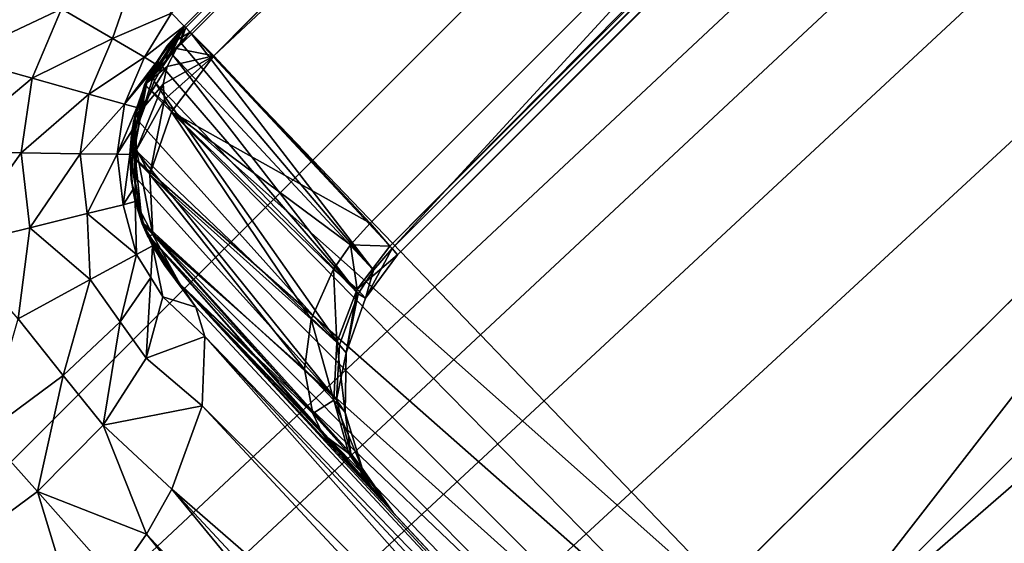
# Model space of a CAD drawing. Header units: millimetres. Extents: x -60 to 60, y -60 to 60.
# Tile 215 of 256: x -17.269 to -15.942, y 37.764 to 38.469. Entities that reach past the tile are written whole.
import ezdxf

# ---------------------------------------------------------------- set-up
doc = ezdxf.new("R2010")
doc.units = ezdxf.units.MM
doc.header["$LTSCALE"] = 65.185185
for name, color, linetype in [('1', 7, 'CONTINUOUS'), ('10', 7, 'CONTINUOUS'), ('13', 7, 'CONTINUOUS'), ('28', 7, 'CONTINUOUS'), ('29', 7, 'CONTINUOUS'), ('33', 7, 'CONTINUOUS'), ('5', 7, 'CONTINUOUS'), ('58', 7, 'CONTINUOUS'), ('628', 7, 'CONTINUOUS'), ('632', 7, 'CONTINUOUS'), ('638', 7, 'CONTINUOUS'), ('639', 7, 'CONTINUOUS'), ('640', 7, 'CONTINUOUS'), ('641', 7, 'CONTINUOUS'), ('647', 7, 'CONTINUOUS'), ('649', 7, 'CONTINUOUS'), ('652', 7, 'CONTINUOUS'), ('664', 7, 'CONTINUOUS'), ('666', 7, 'CONTINUOUS'), ('667', 7, 'CONTINUOUS'), ('668', 7, 'CONTINUOUS'), ('669', 7, 'CONTINUOUS'), ('670', 7, 'CONTINUOUS'), ('671', 7, 'CONTINUOUS'), ('672', 7, 'CONTINUOUS'), ('674', 7, 'CONTINUOUS'), ('768', 7, 'CONTINUOUS'), ('779', 7, 'CONTINUOUS'), ('780', 7, 'CONTINUOUS'), ('781', 7, 'CONTINUOUS'), ('8', 7, 'CONTINUOUS'), ('818', 7, 'CONTINUOUS'), ('822', 7, 'CONTINUOUS'), ('823', 7, 'CONTINUOUS'), ('824', 7, 'CONTINUOUS'), ('825', 7, 'CONTINUOUS'), ('826', 7, 'CONTINUOUS'), ('829', 7, 'CONTINUOUS')]:
    doc.layers.add(name, color=color, linetype=linetype)

msp = doc.modelspace()

# ---------------------------------------------------------------- linework, layer by layer
at = {"layer": '1', "linetype": 'Continuous'}
for points in [[(-60.1041, 0), (0, 60.1041), (-57.2756, 0), (-60.1041, 0)], [(0, 60.1041), (0, 57.2756), (-57.2756, 0), (0, 60.1041)]]:
    msp.add_3dface(points, dxfattribs=at)
at = {"layer": '10', "linetype": 'Continuous'}
msp.add_3dface([(0, 56.2857, 24.8), (-56.2857, 0, 24.8), (-14.7918, 25.8082, 24.8), (0, 56.2857, 24.8)], dxfattribs=at)
at = {"layer": '13', "linetype": 'Continuous'}
msp.add_3dface([(-55.1543, 0, 20.4), (0, 55.1543, 20.4), (-15.3762, 25.224, 20.4), (-55.1543, 0, 20.4)], dxfattribs=at)
at = {"layer": '28', "linetype": 'Continuous'}
for points in [[(0, 55.1543, -2), (0, 55.1543, 20.4), (-55.1543, 0, 20.4), (0, 55.1543, -2)], [(0, 55.1543, -2), (-55.1543, 0, 20.4), (-55.1543, 0, -2), (0, 55.1543, -2)]]:
    msp.add_3dface(points, dxfattribs=at)
at = {"layer": '29', "linetype": 'Continuous'}
for points in [[(0, 57.2756, -2), (-55.1543, 0, -2), (-57.2756, 0, -2), (0, 57.2756, -2)], [(0, 55.1543, -2), (-55.1543, 0, -2), (0, 57.2756, -2), (0, 55.1543, -2)]]:
    msp.add_3dface(points, dxfattribs=at)
at = {"layer": '33', "linetype": 'Continuous'}
for points in [[(-57.2756, 0), (0, 57.2756), (-57.2756, 0, -2), (-57.2756, 0)], [(0, 57.2756), (0, 57.2756, -2), (-57.2756, 0, -2), (0, 57.2756)]]:
    msp.add_3dface(points, dxfattribs=at)
at = {"layer": '5', "linetype": 'Continuous'}
for points in [[(0, 60.1041), (-60.1041, 0), (0, 60.1041, 50), (0, 60.1041)], [(-60.1041, 0), (-60.1041, 0, 50), (0, 60.1041, 50), (-60.1041, 0)]]:
    msp.add_3dface(points, dxfattribs=at)
at = {"layer": '58', "linetype": 'Continuous'}
for points in [[(0, 56.2857, 50), (-56.2857, 0, 50), (0, 56.2857, 24.8), (0, 56.2857, 50)], [(-56.2857, 0, 50), (-56.2857, 0, 24.8), (0, 56.2857, 24.8), (-56.2857, 0, 50)]]:
    msp.add_3dface(points, dxfattribs=at)
at = {"layer": '628', "linetype": 'Continuous'}
for points in [[(-16.2161, 37.5947, 41), (-17.0473, 38.4605, 41), (-10.3177, 45.1902, 41), (-16.2161, 37.5947, 41)], [(-9.4519, 44.3589, 41), (-16.2161, 37.5947, 41), (-10.3177, 45.1902, 41), (-9.4519, 44.3589, 41)], [(-17.0473, 38.4605, 41), (-16.2161, 37.5947, 41), (-17.1007, 38.3814, 41), (-17.0473, 38.4605, 41)], [(-16.2811, 37.5479, 41), (-17.1205, 38.2881, 41), (-17.1007, 38.3814, 41), (-16.2811, 37.5479, 41)], [(-16.2161, 37.5947, 41), (-16.2811, 37.5479, 41), (-17.1007, 38.3814, 41), (-16.2161, 37.5947, 41)], [(-16.2811, 37.5479, 41), (-16.3574, 37.5241, 41), (-17.1205, 38.2881, 41), (-16.2811, 37.5479, 41)], [(-16.3574, 37.5241, 41), (-17.104, 38.1942, 41), (-17.1205, 38.2881, 41), (-16.3574, 37.5241, 41)], [(-16.4373, 37.5256, 41), (-17.0534, 38.1133, 41), (-17.104, 38.1942, 41), (-16.4373, 37.5256, 41)], [(-16.3574, 37.5241, 41), (-16.4373, 37.5256, 41), (-17.104, 38.1942, 41), (-16.3574, 37.5241, 41)], [(-16.5759, 37.6013, 41), (-17.0534, 38.1133, 41), (-16.5127, 37.5522, 41), (-16.5759, 37.6013, 41)], [(-17.0534, 38.1133, 41), (-16.4373, 37.5256, 41), (-16.5127, 37.5522, 41), (-17.0534, 38.1133, 41)]]:
    msp.add_3dface(points, dxfattribs=at)
at = {"layer": '632', "linetype": 'Continuous'}
for points in [[(-15.9811, 37.3426, 47.4752), (-15.987, 37.3491, 47.4047), (-9.2036, 44.1275, 47.473), (-15.9811, 37.3426, 47.4752)], [(-9.2036, 44.1275, 47.473), (-15.987, 37.3491, 47.4047), (-12.5954, 40.7384, 47.4354), (-9.2036, 44.1275, 47.473)], [(-9.1979, 44.1209, 47.543), (-15.9811, 37.3426, 47.4752), (-9.2036, 44.1275, 47.473), (-9.1979, 44.1209, 47.543)], [(-15.9678, 37.3287, 47.5456), (-15.9811, 37.3426, 47.4752), (-9.1979, 44.1209, 47.543), (-15.9678, 37.3287, 47.5456)], [(-9.1849, 44.107, 47.6128), (-15.9678, 37.3287, 47.5456), (-9.1979, 44.1209, 47.543), (-9.1849, 44.107, 47.6128)], [(-15.9238, 37.2837, 47.6669), (-15.9678, 37.3287, 47.5456), (-9.1849, 44.107, 47.6128), (-15.9238, 37.2837, 47.6669)]]:
    msp.add_3dface(points, dxfattribs=at)
at = {"layer": '638', "linetype": 'Continuous'}
msp.add_3dface([(-10.3177, 45.1902, 48.5), (-17.0473, 38.4605, 48.5), (-17.0646, 38.4778, 48.6545), (-10.3177, 45.1902, 48.5)], dxfattribs=at)
at = {"layer": '639', "linetype": 'Continuous'}
for points in [[(-10.3177, 45.1902, 41), (-17.0473, 38.4605, 41), (-10.3177, 45.1902, 42.8108), (-10.3177, 45.1902, 41)], [(-17.0473, 38.4605, 41), (-17.0473, 38.4605, 42.8108), (-10.3177, 45.1902, 42.8108), (-17.0473, 38.4605, 41)]]:
    msp.add_3dface(points, dxfattribs=at)
at = {"layer": '640', "linetype": 'Continuous'}
for points in [[(-10.3177, 45.1902, 48.5), (-10.3177, 45.1902, 44.9379), (-17.0473, 38.4605, 44.9379), (-10.3177, 45.1902, 48.5)], [(-17.0473, 38.4605, 48.5), (-10.3177, 45.1902, 48.5), (-17.0473, 38.4605, 44.9379), (-17.0473, 38.4605, 48.5)]]:
    msp.add_3dface(points, dxfattribs=at)
at = {"layer": '641', "linetype": 'Continuous'}
for points in [[(-17.0473, 38.4605, 42.8108), (-17.0394, 38.4526, 42.8848), (-10.3177, 45.1902, 42.8108), (-17.0473, 38.4605, 42.8108)], [(-17.0394, 38.4526, 42.8848), (-17.037, 38.4503, 42.8948), (-10.3177, 45.1902, 42.8108), (-17.0394, 38.4526, 42.8848)], [(-10.3177, 45.1902, 42.8108), (-17.037, 38.4503, 42.8948), (-10.3074, 45.1799, 42.8948), (-10.3177, 45.1902, 42.8108)], [(-17.037, 38.4503, 42.8948), (-17.0074, 38.4206, 42.9691), (-10.3074, 45.1799, 42.8948), (-17.037, 38.4503, 42.8948)], [(-17.0074, 38.4206, 42.9691), (-10.3049, 45.1774, 42.9042), (-10.3074, 45.1799, 42.8948), (-17.0074, 38.4206, 42.9691)], [(-17.0074, 38.4206, 42.9691), (-10.2777, 45.1502, 42.9691), (-10.3049, 45.1774, 42.9042), (-17.0074, 38.4206, 42.9691)]]:
    msp.add_3dface(points, dxfattribs=at)
at = {"layer": '647', "linetype": 'Continuous'}
for points in [[(-17.0473, 38.4605, 44.9379), (-10.3177, 45.1902, 44.9379), (-10.3157, 45.1882, 44.9004), (-17.0473, 38.4605, 44.9379)], [(-17.0473, 38.4605, 44.9379), (-10.3157, 45.1882, 44.9004), (-17.0453, 38.4585, 44.9004), (-17.0473, 38.4605, 44.9379)], [(-10.3157, 45.1882, 44.9004), (-10.3097, 45.1822, 44.8638), (-17.0453, 38.4585, 44.9004), (-10.3157, 45.1882, 44.9004)], [(-10.3097, 45.1822, 44.8638), (-17.0394, 38.4526, 44.8638), (-17.0453, 38.4585, 44.9004), (-10.3097, 45.1822, 44.8638)]]:
    msp.add_3dface(points, dxfattribs=at)
at = {"layer": '649', "linetype": 'Continuous'}
for points in [[(-17.0394, 38.4526, 44.8638), (-10.3097, 45.1822, 44.8638), (-16.7672, 38.1607, 43.5784), (-17.0394, 38.4526, 44.8638)], [(-10.3097, 45.1822, 44.8638), (-10.0178, 44.91, 43.5784), (-16.7672, 38.1607, 43.5784), (-10.3097, 45.1822, 44.8638)]]:
    msp.add_3dface(points, dxfattribs=at)
at = {"layer": '652', "linetype": 'Continuous'}
for points in [[(-17.0074, 38.4206, 42.9691), (-10.0521, 44.9398, 43.346), (-10.2777, 45.1502, 42.9691), (-17.0074, 38.4206, 42.9691)], [(-16.7969, 38.1949, 43.346), (-10.0521, 44.9398, 43.346), (-17.0074, 38.4206, 42.9691), (-16.7969, 38.1949, 43.346)]]:
    msp.add_3dface(points, dxfattribs=at)
at = {"layer": '664', "linetype": 'Continuous'}
for points in [[(-10.0521, 44.9398, 43.346), (-16.7969, 38.1949, 43.346), (-16.7702, 38.1641, 43.4169), (-10.0521, 44.9398, 43.346)], [(-10.0212, 44.913, 43.4169), (-10.0521, 44.9398, 43.346), (-16.7702, 38.1641, 43.4169), (-10.0212, 44.913, 43.4169)], [(-16.7598, 38.1522, 43.4973), (-10.0212, 44.913, 43.4169), (-16.7702, 38.1641, 43.4169), (-16.7598, 38.1522, 43.4973)], [(-10.0094, 44.9027, 43.4974), (-10.0212, 44.913, 43.4169), (-16.7598, 38.1522, 43.4973), (-10.0094, 44.9027, 43.4974)], [(-16.7672, 38.1607, 43.5784), (-10.0178, 44.91, 43.5784), (-10.0094, 44.9027, 43.4974), (-16.7672, 38.1607, 43.5784)], [(-16.7672, 38.1607, 43.5784), (-10.0094, 44.9027, 43.4974), (-16.7598, 38.1522, 43.4973), (-16.7672, 38.1607, 43.5784)]]:
    msp.add_3dface(points, dxfattribs=at)
at = {"layer": '666', "linetype": 'Continuous'}
for points in [[(-16.7702, 38.1641, 43.4169), (-16.7969, 38.1949, 43.346), (-16.8234, 38.1659, 43.3433), (-16.7702, 38.1641, 43.4169)], [(-16.8234, 38.1659, 43.3433), (-16.8464, 38.1332, 43.3366), (-16.8143, 38.1063, 43.4123), (-16.8234, 38.1659, 43.3433)], [(-16.7702, 38.1641, 43.4169), (-16.8234, 38.1659, 43.3433), (-16.8143, 38.1063, 43.4123), (-16.7702, 38.1641, 43.4169)], [(-16.7598, 38.1522, 43.4973), (-16.7702, 38.1641, 43.4169), (-16.8143, 38.1063, 43.4123), (-16.7598, 38.1522, 43.4973)], [(-16.7672, 38.1607, 43.5784), (-16.7598, 38.1522, 43.4973), (-16.8032, 38.0939, 43.4969), (-16.7672, 38.1607, 43.5784)], [(-16.7672, 38.1607, 43.5784), (-16.8032, 38.0939, 43.4969), (-16.7922, 38.1319, 43.5796), (-16.7672, 38.1607, 43.5784)], [(-16.7598, 38.1522, 43.4973), (-16.8143, 38.1063, 43.4123), (-16.8032, 38.0939, 43.4969), (-16.7598, 38.1522, 43.4973)], [(-16.8464, 38.1332, 43.3366), (-16.8764, 38.0655, 43.3128), (-16.8418, 38.0341, 43.3996), (-16.8464, 38.1332, 43.3366)], [(-16.8143, 38.1063, 43.4123), (-16.8464, 38.1332, 43.3366), (-16.8418, 38.0341, 43.3996), (-16.8143, 38.1063, 43.4123)], [(-16.7922, 38.1319, 43.5796), (-16.8032, 38.0939, 43.4969), (-16.8128, 38.0996, 43.5826), (-16.7922, 38.1319, 43.5796)], [(-16.8143, 38.1063, 43.4123), (-16.8418, 38.0341, 43.3996), (-16.8291, 38.0201, 43.4959), (-16.8143, 38.1063, 43.4123)], [(-16.8032, 38.0939, 43.4969), (-16.8143, 38.1063, 43.4123), (-16.8291, 38.0201, 43.4959), (-16.8032, 38.0939, 43.4969)], [(-16.8128, 38.0996, 43.5826), (-16.8291, 38.0201, 43.4959), (-16.838, 38.0309, 43.5929), (-16.8128, 38.0996, 43.5826)], [(-16.8032, 38.0939, 43.4969), (-16.8291, 38.0201, 43.4959), (-16.8128, 38.0996, 43.5826), (-16.8032, 38.0939, 43.4969)], [(-16.8764, 38.0655, 43.3128), (-16.8855, 37.9984, 43.2778), (-16.8458, 37.9564, 43.3794), (-16.8764, 38.0655, 43.3128)], [(-16.8418, 38.0341, 43.3996), (-16.8764, 38.0655, 43.3128), (-16.8458, 37.9564, 43.3794), (-16.8418, 38.0341, 43.3996)], [(-16.8418, 38.0341, 43.3996), (-16.8458, 37.9564, 43.3794), (-16.8305, 37.9398, 43.4943), (-16.8418, 38.0341, 43.3996)], [(-16.838, 38.0309, 43.5929), (-16.8291, 38.0201, 43.4959), (-16.842, 37.9568, 43.6088), (-16.838, 38.0309, 43.5929)], [(-16.8291, 38.0201, 43.4959), (-16.8418, 38.0341, 43.3996), (-16.8305, 37.9398, 43.4943), (-16.8291, 38.0201, 43.4959)], [(-16.8291, 38.0201, 43.4959), (-16.8305, 37.9398, 43.4943), (-16.842, 37.9568, 43.6088), (-16.8291, 38.0201, 43.4959)], [(-16.8855, 37.9984, 43.2778), (-16.8743, 37.9384, 43.2356), (-16.8458, 37.9564, 43.3794), (-16.8855, 37.9984, 43.2778)], [(-16.8458, 37.9564, 43.3794), (-16.8743, 37.9384, 43.2356), (-16.8257, 37.8847, 43.3547), (-16.8458, 37.9564, 43.3794)], [(-16.8305, 37.9398, 43.4943), (-16.8458, 37.9564, 43.3794), (-16.8074, 37.865, 43.4923), (-16.8305, 37.9398, 43.4943)], [(-16.8458, 37.9564, 43.3794), (-16.8257, 37.8847, 43.3547), (-16.8074, 37.865, 43.4923), (-16.8458, 37.9564, 43.3794)], [(-16.842, 37.9568, 43.6088), (-16.8305, 37.9398, 43.4943), (-16.823, 37.8846, 43.6293), (-16.842, 37.9568, 43.6088)], [(-16.8743, 37.9384, 43.2356), (-16.861, 37.9112, 43.2118), (-16.8257, 37.8847, 43.3547), (-16.8743, 37.9384, 43.2356)], [(-16.8305, 37.9398, 43.4943), (-16.8074, 37.865, 43.4923), (-16.823, 37.8846, 43.6293), (-16.8305, 37.9398, 43.4943)], [(-16.843, 37.8876, 43.1876), (-16.7874, 37.828, 43.3294), (-16.861, 37.9112, 43.2118), (-16.843, 37.8876, 43.1876)], [(-16.861, 37.9112, 43.2118), (-16.7874, 37.828, 43.3294), (-16.8257, 37.8847, 43.3547), (-16.861, 37.9112, 43.2118)], [(-16.7874, 37.828, 43.3294), (-16.766, 37.805, 43.4903), (-16.8257, 37.8847, 43.3547), (-16.7874, 37.828, 43.3294)], [(-16.8257, 37.8847, 43.3547), (-16.766, 37.805, 43.4903), (-16.8074, 37.865, 43.4923), (-16.8257, 37.8847, 43.3547)], [(-16.823, 37.8846, 43.6293), (-16.8074, 37.865, 43.4923), (-16.8044, 37.8507, 43.6409), (-16.823, 37.8846, 43.6293)], [(-16.8074, 37.865, 43.4923), (-16.766, 37.805, 43.4903), (-16.8044, 37.8507, 43.6409), (-16.8074, 37.865, 43.4923)], [(-16.766, 37.805, 43.4903), (-16.7812, 37.8213, 43.6524), (-16.8044, 37.8507, 43.6409), (-16.766, 37.805, 43.4903)]]:
    msp.add_3dface(points, dxfattribs=at)
at = {"layer": '667', "linetype": 'Continuous'}
for points in [[(-16.3328, 37.3405, 47.7991), (-17.0534, 38.1133, 44.9379), (-16.7812, 37.8213, 43.6524), (-16.3328, 37.3405, 47.7991)], [(-16.3328, 37.3405, 47.7991), (-17.0534, 38.1133, 48.3945), (-17.0534, 38.1133, 44.9379), (-16.3328, 37.3405, 47.7991)], [(-17.0534, 38.1133, 41), (-16.5759, 37.6013, 41), (-16.766, 37.805, 43.4903), (-17.0534, 38.1133, 41)], [(-17.0534, 38.1133, 42.8108), (-17.0534, 38.1133, 41), (-16.843, 37.8876, 43.1876), (-17.0534, 38.1133, 42.8108)], [(-16.843, 37.8876, 43.1876), (-17.0534, 38.1133, 41), (-16.7874, 37.828, 43.3294), (-16.843, 37.8876, 43.1876)], [(-16.7874, 37.828, 43.3294), (-17.0534, 38.1133, 41), (-16.766, 37.805, 43.4903), (-16.7874, 37.828, 43.3294)], [(-16.766, 37.805, 43.4903), (-16.3328, 37.3405, 47.7991), (-16.7812, 37.8213, 43.6524), (-16.766, 37.805, 43.4903)], [(-16.5759, 37.6013, 41), (-16.3328, 37.3405, 47.7991), (-16.766, 37.805, 43.4903), (-16.5759, 37.6013, 41)]]:
    msp.add_3dface(points, dxfattribs=at)
at = {"layer": '668', "linetype": 'Continuous'}
for points in [[(-16.3113, 37.3082, 47.8671), (-17.0534, 38.1133, 48.3945), (-16.3328, 37.3405, 47.7991), (-16.3113, 37.3082, 47.8671)], [(-17.0318, 38.0816, 48.4615), (-17.0534, 38.1133, 48.3945), (-16.3113, 37.3082, 47.8671), (-17.0318, 38.0816, 48.4615)], [(-17.0197, 38.0425, 48.527), (-17.0318, 38.0816, 48.4615), (-16.3113, 37.3082, 47.8671), (-17.0197, 38.0425, 48.527)], [(-17.0234, 37.9487, 48.6441), (-17.0197, 38.0425, 48.527), (-16.2966, 37.2252, 47.9927), (-17.0234, 37.9487, 48.6441)], [(-16.2992, 37.269, 47.9327), (-17.0197, 38.0425, 48.527), (-16.3113, 37.3082, 47.8671), (-16.2992, 37.269, 47.9327)], [(-16.2966, 37.2252, 47.9927), (-17.0197, 38.0425, 48.527), (-16.2992, 37.269, 47.9327), (-16.2966, 37.2252, 47.9927)], [(-17.0639, 37.8367, 48.7404), (-17.0234, 37.9487, 48.6441), (-16.3032, 37.1751, 48.0498), (-17.0639, 37.8367, 48.7404)], [(-16.3032, 37.1751, 48.0498), (-17.0234, 37.9487, 48.6441), (-16.2966, 37.2252, 47.9927), (-16.3032, 37.1751, 48.0498)], [(-17.0982, 37.7759, 48.7778), (-17.0639, 37.8367, 48.7404), (-16.3779, 37.0031, 48.1828), (-17.0982, 37.7759, 48.7778)], [(-16.3439, 37.0632, 48.1459), (-17.0639, 37.8367, 48.7404), (-16.3032, 37.1751, 48.0498), (-16.3439, 37.0632, 48.1459)], [(-16.3779, 37.0031, 48.1828), (-17.0639, 37.8367, 48.7404), (-16.3439, 37.0632, 48.1459), (-16.3779, 37.0031, 48.1828)], [(-17.1404, 37.7151, 48.8055), (-17.0982, 37.7759, 48.7778), (-16.4202, 36.9423, 48.2106), (-17.1404, 37.7151, 48.8055)], [(-16.4202, 36.9423, 48.2106), (-17.0982, 37.7759, 48.7778), (-16.3779, 37.0031, 48.1828), (-16.4202, 36.9423, 48.2106)]]:
    msp.add_3dface(points, dxfattribs=at)
at = {"layer": '669', "linetype": 'Continuous'}
for points in [[(-17.0761, 38.0956, 48.6243), (-17.0903, 38.1645, 48.5), (-17.0318, 38.0816, 48.4615), (-17.0761, 38.0956, 48.6243)], [(-17.0318, 38.0816, 48.4615), (-17.0903, 38.1645, 48.5), (-17.0736, 38.1379, 48.4481), (-17.0318, 38.0816, 48.4615)], [(-17.0534, 38.1133, 48.3945), (-17.0318, 38.0816, 48.4615), (-17.0736, 38.1379, 48.4481), (-17.0534, 38.1133, 48.3945)], [(-17.0989, 38.0129, 48.7384), (-17.0761, 38.0956, 48.6243), (-17.0197, 38.0425, 48.527), (-17.0989, 38.0129, 48.7384)], [(-17.0197, 38.0425, 48.527), (-17.0761, 38.0956, 48.6243), (-17.0318, 38.0816, 48.4615), (-17.0197, 38.0425, 48.527)], [(-17.0234, 37.9487, 48.6441), (-17.0989, 38.0129, 48.7384), (-17.0197, 38.0425, 48.527), (-17.0234, 37.9487, 48.6441)], [(-17.1568, 37.923, 48.8331), (-17.0989, 38.0129, 48.7384), (-17.0234, 37.9487, 48.6441), (-17.1568, 37.923, 48.8331)], [(-17.0639, 37.8367, 48.7404), (-17.1568, 37.923, 48.8331), (-17.0234, 37.9487, 48.6441), (-17.0639, 37.8367, 48.7404)], [(-17.2451, 37.8334, 48.9006), (-17.1568, 37.923, 48.8331), (-17.0982, 37.7759, 48.7778), (-17.2451, 37.8334, 48.9006)], [(-17.0982, 37.7759, 48.7778), (-17.1568, 37.923, 48.8331), (-17.0639, 37.8367, 48.7404), (-17.0982, 37.7759, 48.7778)], [(-17.3566, 37.7514, 48.9354), (-17.2451, 37.8334, 48.9006), (-17.1909, 37.6544, 48.8232), (-17.3566, 37.7514, 48.9354)], [(-17.1909, 37.6544, 48.8232), (-17.2451, 37.8334, 48.9006), (-17.1404, 37.7151, 48.8055), (-17.1909, 37.6544, 48.8232)], [(-17.1404, 37.7151, 48.8055), (-17.2451, 37.8334, 48.9006), (-17.0982, 37.7759, 48.7778), (-17.1404, 37.7151, 48.8055)]]:
    msp.add_3dface(points, dxfattribs=at)
at = {"layer": '670', "linetype": 'Continuous'}
for points in [[(-17.0473, 38.4605, 48.5), (-17.0473, 38.4605, 44.9379), (-17.1006, 38.3816, 44.9379), (-17.0473, 38.4605, 48.5)], [(-17.0473, 38.4605, 48.5), (-17.1006, 38.3816, 44.9379), (-17.0864, 38.4099, 48.5), (-17.0473, 38.4605, 48.5)], [(-17.0864, 38.4099, 48.5), (-17.1006, 38.3816, 44.9379), (-17.0941, 38.3958, 48.5), (-17.0864, 38.4099, 48.5)], [(-17.0941, 38.3958, 48.5), (-17.1006, 38.3816, 44.9379), (-17.1114, 38.3509, 48.5), (-17.0941, 38.3958, 48.5)], [(-17.1006, 38.3816, 44.9379), (-17.1205, 38.2882, 44.9379), (-17.1114, 38.3509, 48.5), (-17.1006, 38.3816, 44.9379)], [(-17.1114, 38.3509, 48.5), (-17.1205, 38.2882, 44.9379), (-17.118, 38.3196, 48.5), (-17.1114, 38.3509, 48.5)], [(-17.118, 38.3196, 48.5), (-17.1205, 38.2882, 44.9379), (-17.1205, 38.2876, 48.5), (-17.118, 38.3196, 48.5)], [(-17.1205, 38.2882, 44.9379), (-17.104, 38.1942, 44.9379), (-17.1205, 38.2876, 48.5), (-17.1205, 38.2882, 44.9379)], [(-17.1205, 38.2876, 48.5), (-17.104, 38.1942, 44.9379), (-17.1167, 38.2398, 48.5), (-17.1205, 38.2876, 48.5)], [(-17.1167, 38.2398, 48.5), (-17.104, 38.1942, 44.9379), (-17.1133, 38.224, 48.5), (-17.1167, 38.2398, 48.5)], [(-17.104, 38.1942, 44.9379), (-17.0903, 38.1645, 48.5), (-17.1133, 38.224, 48.5), (-17.104, 38.1942, 44.9379)], [(-17.0534, 38.1133, 44.9379), (-17.0903, 38.1645, 48.5), (-17.104, 38.1942, 44.9379), (-17.0534, 38.1133, 44.9379)], [(-17.0736, 38.1379, 48.4481), (-17.0903, 38.1645, 48.5), (-17.0534, 38.1133, 44.9379), (-17.0736, 38.1379, 48.4481)], [(-17.0534, 38.1133, 48.3945), (-17.0736, 38.1379, 48.4481), (-17.0534, 38.1133, 44.9379), (-17.0534, 38.1133, 48.3945)]]:
    msp.add_3dface(points, dxfattribs=at)
at = {"layer": '671', "linetype": 'Continuous'}
for points in [[(-17.2129, 38.4838, 48.8536), (-17.3522, 38.4181, 48.933), (-17.3023, 38.536, 48.933), (-17.2129, 38.4838, 48.8536)], [(-17.1149, 38.5281, 48.7939), (-17.1442, 38.4437, 48.75), (-17.2129, 38.4838, 48.8536), (-17.1149, 38.5281, 48.7939)], [(-17.1149, 38.5281, 48.7939), (-17.0646, 38.4778, 48.6545), (-17.1442, 38.4437, 48.75), (-17.1149, 38.5281, 48.7939)], [(-17.2524, 38.3903, 48.8536), (-17.3522, 38.4181, 48.933), (-17.2129, 38.4838, 48.8536), (-17.2524, 38.3903, 48.8536)], [(-17.1442, 38.4437, 48.75), (-17.2524, 38.3903, 48.8536), (-17.2129, 38.4838, 48.8536), (-17.1442, 38.4437, 48.75)], [(-17.0646, 38.4778, 48.6545), (-17.1011, 38.4185, 48.6294), (-17.1442, 38.4437, 48.75), (-17.0646, 38.4778, 48.6545)], [(-17.0646, 38.4778, 48.6545), (-17.0473, 38.4605, 48.5), (-17.1011, 38.4185, 48.6294), (-17.0646, 38.4778, 48.6545)], [(-17.0473, 38.4605, 48.5), (-17.0864, 38.4099, 48.5), (-17.1011, 38.4185, 48.6294), (-17.0473, 38.4605, 48.5)], [(-17.1759, 38.3689, 48.75), (-17.2524, 38.3903, 48.8536), (-17.1442, 38.4437, 48.75), (-17.1759, 38.3689, 48.75)], [(-17.1011, 38.4185, 48.6294), (-17.1759, 38.3689, 48.75), (-17.1442, 38.4437, 48.75), (-17.1011, 38.4185, 48.6294)], [(-17.2524, 38.3903, 48.8536), (-17.3705, 38.2914, 48.933), (-17.3522, 38.4181, 48.933), (-17.2524, 38.3903, 48.8536)], [(-17.1278, 38.3555, 48.6294), (-17.1759, 38.3689, 48.75), (-17.1011, 38.4185, 48.6294), (-17.1278, 38.3555, 48.6294)], [(-17.0864, 38.4099, 48.5), (-17.1278, 38.3555, 48.6294), (-17.1011, 38.4185, 48.6294), (-17.0864, 38.4099, 48.5)], [(-17.0864, 38.4099, 48.5), (-17.0941, 38.3958, 48.5), (-17.1278, 38.3555, 48.6294), (-17.0864, 38.4099, 48.5)], [(-17.267, 38.2898, 48.8536), (-17.3705, 38.2914, 48.933), (-17.2524, 38.3903, 48.8536), (-17.267, 38.2898, 48.8536)], [(-17.1759, 38.3689, 48.75), (-17.267, 38.2898, 48.8536), (-17.2524, 38.3903, 48.8536), (-17.1759, 38.3689, 48.75)], [(-17.0941, 38.3958, 48.5), (-17.1114, 38.3509, 48.5), (-17.1278, 38.3555, 48.6294), (-17.0941, 38.3958, 48.5)], [(-17.1875, 38.2886, 48.75), (-17.267, 38.2898, 48.8536), (-17.1759, 38.3689, 48.75), (-17.1875, 38.2886, 48.75)], [(-17.1278, 38.3555, 48.6294), (-17.1875, 38.2886, 48.75), (-17.1759, 38.3689, 48.75), (-17.1278, 38.3555, 48.6294)], [(-17.1376, 38.2878, 48.6294), (-17.1875, 38.2886, 48.75), (-17.1278, 38.3555, 48.6294), (-17.1376, 38.2878, 48.6294)], [(-17.1114, 38.3509, 48.5), (-17.1376, 38.2878, 48.6294), (-17.1278, 38.3555, 48.6294), (-17.1114, 38.3509, 48.5)], [(-17.1114, 38.3509, 48.5), (-17.118, 38.3196, 48.5), (-17.1376, 38.2878, 48.6294), (-17.1114, 38.3509, 48.5)], [(-17.118, 38.3196, 48.5), (-17.1205, 38.2876, 48.5), (-17.1376, 38.2878, 48.6294), (-17.118, 38.3196, 48.5)], [(-17.267, 38.2898, 48.8536), (-17.356, 38.1641, 48.933), (-17.3705, 38.2914, 48.933), (-17.267, 38.2898, 48.8536)], [(-17.2555, 38.1889, 48.8536), (-17.356, 38.1641, 48.933), (-17.267, 38.2898, 48.8536), (-17.2555, 38.1889, 48.8536)], [(-17.1875, 38.2886, 48.75), (-17.2555, 38.1889, 48.8536), (-17.267, 38.2898, 48.8536), (-17.1875, 38.2886, 48.75)], [(-17.1783, 38.2079, 48.75), (-17.2555, 38.1889, 48.8536), (-17.1875, 38.2886, 48.75), (-17.1783, 38.2079, 48.75)], [(-17.1376, 38.2878, 48.6294), (-17.1783, 38.2079, 48.75), (-17.1875, 38.2886, 48.75), (-17.1376, 38.2878, 48.6294)], [(-17.1298, 38.2199, 48.6294), (-17.1783, 38.2079, 48.75), (-17.1376, 38.2878, 48.6294), (-17.1298, 38.2199, 48.6294)], [(-17.1205, 38.2876, 48.5), (-17.1298, 38.2199, 48.6294), (-17.1376, 38.2878, 48.6294), (-17.1205, 38.2876, 48.5)], [(-17.1205, 38.2876, 48.5), (-17.1167, 38.2398, 48.5), (-17.1298, 38.2199, 48.6294), (-17.1205, 38.2876, 48.5)], [(-17.1167, 38.2398, 48.5), (-17.1133, 38.224, 48.5), (-17.1298, 38.2199, 48.6294), (-17.1167, 38.2398, 48.5)], [(-17.1298, 38.2199, 48.6294), (-17.1118, 38.1528, 48.6545), (-17.1783, 38.2079, 48.75), (-17.1298, 38.2199, 48.6294)], [(-17.1133, 38.224, 48.5), (-17.1118, 38.1528, 48.6545), (-17.1298, 38.2199, 48.6294), (-17.1133, 38.224, 48.5)], [(-17.0903, 38.1645, 48.5), (-17.1118, 38.1528, 48.6545), (-17.1133, 38.224, 48.5), (-17.0903, 38.1645, 48.5)], [(-17.1783, 38.2079, 48.75), (-17.1742, 38.1189, 48.7938), (-17.2555, 38.1889, 48.8536), (-17.1783, 38.2079, 48.75)], [(-17.1118, 38.1528, 48.6545), (-17.1742, 38.1189, 48.7938), (-17.1783, 38.2079, 48.75), (-17.1118, 38.1528, 48.6545)], [(-17.2555, 38.1889, 48.8536), (-17.2713, 38.0662, 48.9044), (-17.356, 38.1641, 48.933), (-17.2555, 38.1889, 48.8536)], [(-17.1742, 38.1189, 48.7938), (-17.2713, 38.0662, 48.9044), (-17.2555, 38.1889, 48.8536), (-17.1742, 38.1189, 48.7938)]]:
    msp.add_3dface(points, dxfattribs=at)
at = {"layer": '672', "linetype": 'Continuous'}
for points in [[(0, 57.4262, 49), (-45.5437, 10.6712, 49), (-57.4262, 0, 49), (0, 57.4262, 49)], [(-38.8141, 17.4009, 49), (-45.5437, 10.6712, 49), (0, 57.4262, 49), (-38.8141, 17.4009, 49)], [(-38.6627, 17.5178, 49), (-38.8141, 17.4009, 49), (0, 57.4262, 49), (-38.6627, 17.5178, 49)], [(-38.4858, 17.5928, 49), (-38.6627, 17.5178, 49), (0, 57.4262, 49), (-38.4858, 17.5928, 49)], [(-38.2958, 17.6205, 49), (-38.4858, 17.5928, 49), (0, 57.4262, 49), (-38.2958, 17.6205, 49)], [(-38.1049, 17.5989, 49), (-38.2958, 17.6205, 49), (0, 57.4262, 49), (-38.1049, 17.5989, 49)], [(-37.9259, 17.5297, 49), (-38.1049, 17.5989, 49), (0, 57.4262, 49), (-37.9259, 17.5297, 49)], [(0, 57.4262, 49), (-17.4009, 38.8141, 49), (-37.9259, 17.5297, 49), (0, 57.4262, 49)]]:
    msp.add_3dface(points, dxfattribs=at)
at = {"layer": '674', "linetype": 'Continuous'}
for points in [[(-17.0903, 38.1645, 48.5), (-17.0926, 38.1219, 48.6432), (-17.1118, 38.1528, 48.6545), (-17.0903, 38.1645, 48.5)], [(-17.0903, 38.1645, 48.5), (-17.0761, 38.0956, 48.6243), (-17.0926, 38.1219, 48.6432), (-17.0903, 38.1645, 48.5)], [(-17.1118, 38.1528, 48.6545), (-17.1339, 38.0619, 48.7735), (-17.1742, 38.1189, 48.7938), (-17.1118, 38.1528, 48.6545)], [(-17.0926, 38.1219, 48.6432), (-17.1339, 38.0619, 48.7735), (-17.1118, 38.1528, 48.6545), (-17.0926, 38.1219, 48.6432)], [(-17.0926, 38.1219, 48.6432), (-17.0989, 38.0129, 48.7384), (-17.1339, 38.0619, 48.7735), (-17.0926, 38.1219, 48.6432)], [(-17.0761, 38.0956, 48.6243), (-17.0989, 38.0129, 48.7384), (-17.0926, 38.1219, 48.6432), (-17.0761, 38.0956, 48.6243)], [(-17.1742, 38.1189, 48.7938), (-17.2105, 37.9897, 48.8795), (-17.2713, 38.0662, 48.9044), (-17.1742, 38.1189, 48.7938)], [(-17.1339, 38.0619, 48.7735), (-17.2105, 37.9897, 48.8795), (-17.1742, 38.1189, 48.7938), (-17.1339, 38.0619, 48.7735)], [(-17.2105, 37.9897, 48.8795), (-17.3156, 37.9119, 48.9516), (-17.2713, 38.0662, 48.9044), (-17.2105, 37.9897, 48.8795)], [(-17.1339, 38.0619, 48.7735), (-17.1568, 37.923, 48.8331), (-17.2105, 37.9897, 48.8795), (-17.1339, 38.0619, 48.7735)], [(-17.0989, 38.0129, 48.7384), (-17.1568, 37.923, 48.8331), (-17.1339, 38.0619, 48.7735), (-17.0989, 38.0129, 48.7384)], [(-17.2105, 37.9897, 48.8795), (-17.2451, 37.8334, 48.9006), (-17.3156, 37.9119, 48.9516), (-17.2105, 37.9897, 48.8795)], [(-17.1568, 37.923, 48.8331), (-17.2451, 37.8334, 48.9006), (-17.2105, 37.9897, 48.8795), (-17.1568, 37.923, 48.8331)], [(-17.2451, 37.8334, 48.9006), (-17.3566, 37.7514, 48.9354), (-17.3156, 37.9119, 48.9516), (-17.2451, 37.8334, 48.9006)]]:
    msp.add_3dface(points, dxfattribs=at)
at = {"layer": '768', "linetype": 'Continuous'}
for points in [[(0, 57.4447, 50), (-57.4447, 0, 50), (-0.3175, 53.4451, 50), (0, 57.4447, 50)], [(-0.3175, 53.4451, 50), (-57.4447, 0, 50), (-4.1021, 49.7445, 50), (-0.3175, 53.4451, 50)], [(-4.1021, 49.7445, 50), (-57.4447, 0, 50), (-8.2644, 45.6598, 50), (-4.1021, 49.7445, 50)], [(-8.2644, 45.6598, 50), (-57.4447, 0, 50), (-12.7213, 41.2688, 50), (-8.2644, 45.6598, 50)], [(-12.7213, 41.2688, 50), (-57.4447, 0, 50), (-17.3888, 36.6513, 50), (-12.7213, 41.2688, 50)]]:
    msp.add_3dface(points, dxfattribs=at)
at = {"layer": '779', "linetype": 'Continuous'}
for points in [[(-57.6214, 0.1767, 49.7435), (-57.614, 0.1693, 49.822), (-0.1767, 57.6214, 49.7435), (-57.6214, 0.1767, 49.7435)], [(-0.1767, 57.6214, 49.7435), (-57.614, 0.1693, 49.822), (-0.1692, 57.614, 49.8223), (-0.1767, 57.6214, 49.7435)], [(-57.614, 0.1693, 49.822), (-57.5894, 0.1447, 49.8936), (-0.1692, 57.614, 49.8223), (-57.614, 0.1693, 49.822)], [(-0.1692, 57.614, 49.8223), (-57.5894, 0.1447, 49.8936), (-0.1446, 57.5894, 49.8938), (-0.1692, 57.614, 49.8223)], [(-57.5894, 0.1447, 49.8936), (-57.5502, 0.1054, 49.9507), (-0.1446, 57.5894, 49.8938), (-57.5894, 0.1447, 49.8936)], [(-0.1446, 57.5894, 49.8938), (-57.5502, 0.1054, 49.9507), (-0.1054, 57.5501, 49.9507), (-0.1446, 57.5894, 49.8938)], [(-57.5502, 0.1054, 49.9507), (-57.5002, 0.0555, 49.9874), (-0.1054, 57.5501, 49.9507), (-57.5502, 0.1054, 49.9507)], [(-0.1054, 57.5501, 49.9507), (-57.5002, 0.0555, 49.9874), (-0.0555, 57.5002, 49.9874), (-0.1054, 57.5501, 49.9507)], [(-57.5002, 0.0555, 49.9874), (-57.4447, 0, 50), (-0.0555, 57.5002, 49.9874), (-57.5002, 0.0555, 49.9874)], [(-57.4447, 0, 50), (0, 57.4447, 50), (-0.0555, 57.5002, 49.9874), (-57.4447, 0, 50)]]:
    msp.add_3dface(points, dxfattribs=at)
at = {"layer": '780', "linetype": 'Continuous'}
for points in [[(-57.6029, 0.1767, 49.2435), (-57.6214, 0.1767, 49.7435), (-0.1767, 57.6214, 49.7435), (-57.6029, 0.1767, 49.2435)], [(-57.6029, 0.1767, 49.2435), (-0.1767, 57.6214, 49.7435), (-0.1767, 57.6029, 49.2435), (-57.6029, 0.1767, 49.2435)]]:
    msp.add_3dface(points, dxfattribs=at)
at = {"layer": '781', "linetype": 'Continuous'}
for points in [[(-57.6029, 0.1767, 49.2435), (-0.1767, 57.6029, 49.2435), (-0.162, 57.5882, 49.15), (-57.6029, 0.1767, 49.2435)], [(-57.5882, 0.162, 49.1498), (-57.6029, 0.1767, 49.2435), (-0.162, 57.5882, 49.15), (-57.5882, 0.162, 49.1498)], [(-0.1234, 57.5496, 49.071), (-57.5882, 0.162, 49.1498), (-0.162, 57.5882, 49.15), (-0.1234, 57.5496, 49.071)], [(-57.5496, 0.1234, 49.0709), (-57.5882, 0.162, 49.1498), (-0.1234, 57.5496, 49.071), (-57.5496, 0.1234, 49.0709)], [(-0.0666, 57.4928, 49.0184), (-57.5496, 0.1234, 49.0709), (-0.1234, 57.5496, 49.071), (-0.0666, 57.4928, 49.0184)], [(-57.4928, 0.0666, 49.0184), (-57.5496, 0.1234, 49.0709), (-0.0666, 57.4928, 49.0184), (-57.4928, 0.0666, 49.0184)], [(0, 57.4262, 49), (-57.4928, 0.0666, 49.0184), (-0.0666, 57.4928, 49.0184), (0, 57.4262, 49)], [(0, 57.4262, 49), (-57.4262, 0, 49), (-57.4928, 0.0666, 49.0184), (0, 57.4262, 49)]]:
    msp.add_3dface(points, dxfattribs=at)
at = {"layer": '8', "linetype": 'Continuous'}
for points in [[(0, 60.1041, 50), (-60.1041, 0, 50), (0, 56.2857, 50), (0, 60.1041, 50)], [(-60.1041, 0, 50), (-56.2857, 0, 50), (0, 56.2857, 50), (-60.1041, 0, 50)]]:
    msp.add_3dface(points, dxfattribs=at)
at = {"layer": '818', "linetype": 'Continuous'}
msp.add_3dface([(-12.7213, 41.2688, 50), (-17.3888, 36.6513, 50), (-13.2752, 34.3816, 47.4744), (-12.7213, 41.2688, 50)], dxfattribs=at)
at = {"layer": '822', "linetype": 'Continuous'}
for points in [[(-17.1006, 38.3816, 44.9379), (-17.0473, 38.4605, 44.9379), (-17.0976, 38.3847, 44.9098), (-17.1006, 38.3816, 44.9379)], [(-17.0473, 38.4605, 44.9379), (-17.0887, 38.3935, 44.8844), (-17.0976, 38.3847, 44.9098), (-17.0473, 38.4605, 44.9379)], [(-17.0473, 38.4605, 44.9379), (-17.0769, 38.4056, 44.8665), (-17.0887, 38.3935, 44.8844), (-17.0473, 38.4605, 44.9379)], [(-17.0473, 38.4605, 44.9379), (-17.0647, 38.4235, 44.8651), (-17.0769, 38.4056, 44.8665), (-17.0473, 38.4605, 44.9379)], [(-17.0473, 38.4605, 44.9379), (-17.0525, 38.4386, 44.8642), (-17.0647, 38.4235, 44.8651), (-17.0473, 38.4605, 44.9379)], [(-17.0473, 38.4605, 44.9379), (-17.0453, 38.4585, 44.9004), (-17.0525, 38.4386, 44.8642), (-17.0473, 38.4605, 44.9379)], [(-17.0453, 38.4585, 44.9004), (-17.0394, 38.4526, 44.8638), (-17.0525, 38.4386, 44.8642), (-17.0453, 38.4585, 44.9004)], [(-17.0769, 38.4056, 44.8665), (-17.0879, 38.386, 44.8686), (-17.0887, 38.3935, 44.8844), (-17.0769, 38.4056, 44.8665)], [(-17.0879, 38.386, 44.8686), (-17.1082, 38.3315, 44.8767), (-17.0887, 38.3935, 44.8844), (-17.0879, 38.386, 44.8686)], [(-17.0887, 38.3935, 44.8844), (-17.1082, 38.3315, 44.8767), (-17.0976, 38.3847, 44.9098), (-17.0887, 38.3935, 44.8844)], [(-17.1205, 38.2882, 44.9379), (-17.1006, 38.3816, 44.9379), (-17.0976, 38.3847, 44.9098), (-17.1205, 38.2882, 44.9379)], [(-17.1144, 38.2946, 44.8838), (-17.1205, 38.2882, 44.9379), (-17.0976, 38.3847, 44.9098), (-17.1144, 38.2946, 44.8838)], [(-17.1082, 38.3315, 44.8767), (-17.1144, 38.2946, 44.8838), (-17.0976, 38.3847, 44.9098), (-17.1082, 38.3315, 44.8767)], [(-17.104, 38.1942, 44.9379), (-17.1205, 38.2882, 44.9379), (-17.1144, 38.2946, 44.8838), (-17.104, 38.1942, 44.9379)], [(-17.104, 38.1942, 44.9379), (-17.1144, 38.2946, 44.8838), (-17.115, 38.2589, 44.8918), (-17.104, 38.1942, 44.9379)], [(-17.104, 38.1942, 44.9379), (-17.115, 38.2589, 44.8918), (-17.1026, 38.1955, 44.9088), (-17.104, 38.1942, 44.9379)], [(-17.104, 38.1942, 44.9379), (-17.1026, 38.1955, 44.9088), (-17.0965, 38.1795, 44.9137), (-17.104, 38.1942, 44.9379)], [(-17.0534, 38.1133, 44.9379), (-17.104, 38.1942, 44.9379), (-17.0965, 38.1795, 44.9137), (-17.0534, 38.1133, 44.9379)]]:
    msp.add_3dface(points, dxfattribs=at)
at = {"layer": '823', "linetype": 'Continuous'}
for points in [[(-17.0394, 38.4526, 44.8638), (-16.7922, 38.1319, 43.5796), (-17.0525, 38.4386, 44.8642), (-17.0394, 38.4526, 44.8638)], [(-17.0394, 38.4526, 44.8638), (-16.7672, 38.1607, 43.5784), (-16.7922, 38.1319, 43.5796), (-17.0394, 38.4526, 44.8638)], [(-17.0525, 38.4386, 44.8642), (-16.7922, 38.1319, 43.5796), (-17.0647, 38.4235, 44.8651), (-17.0525, 38.4386, 44.8642)], [(-17.0647, 38.4235, 44.8651), (-16.8128, 38.0996, 43.5826), (-17.0769, 38.4056, 44.8665), (-17.0647, 38.4235, 44.8651)], [(-16.7922, 38.1319, 43.5796), (-16.8128, 38.0996, 43.5826), (-17.0647, 38.4235, 44.8651), (-16.7922, 38.1319, 43.5796)], [(-17.0769, 38.4056, 44.8665), (-16.8128, 38.0996, 43.5826), (-17.0879, 38.386, 44.8686), (-17.0769, 38.4056, 44.8665)], [(-17.0879, 38.386, 44.8686), (-16.838, 38.0309, 43.5929), (-17.1082, 38.3315, 44.8767), (-17.0879, 38.386, 44.8686)], [(-16.8128, 38.0996, 43.5826), (-16.838, 38.0309, 43.5929), (-17.0879, 38.386, 44.8686), (-16.8128, 38.0996, 43.5826)], [(-17.1082, 38.3315, 44.8767), (-16.838, 38.0309, 43.5929), (-17.1144, 38.2946, 44.8838), (-17.1082, 38.3315, 44.8767)], [(-17.1144, 38.2946, 44.8838), (-16.842, 37.9568, 43.6088), (-17.115, 38.2589, 44.8918), (-17.1144, 38.2946, 44.8838)], [(-16.838, 38.0309, 43.5929), (-16.842, 37.9568, 43.6088), (-17.1144, 38.2946, 44.8838), (-16.838, 38.0309, 43.5929)], [(-17.115, 38.2589, 44.8918), (-16.842, 37.9568, 43.6088), (-17.1026, 38.1955, 44.9088), (-17.115, 38.2589, 44.8918)], [(-17.1026, 38.1955, 44.9088), (-16.823, 37.8846, 43.6293), (-17.0965, 38.1795, 44.9137), (-17.1026, 38.1955, 44.9088)], [(-16.842, 37.9568, 43.6088), (-16.823, 37.8846, 43.6293), (-17.1026, 38.1955, 44.9088), (-16.842, 37.9568, 43.6088)], [(-16.8044, 37.8507, 43.6409), (-16.7812, 37.8213, 43.6524), (-17.0965, 38.1795, 44.9137), (-16.8044, 37.8507, 43.6409)], [(-16.823, 37.8846, 43.6293), (-16.8044, 37.8507, 43.6409), (-17.0965, 38.1795, 44.9137), (-16.823, 37.8846, 43.6293)], [(-16.7812, 37.8213, 43.6524), (-17.0534, 38.1133, 44.9379), (-17.0965, 38.1795, 44.9137), (-16.7812, 37.8213, 43.6524)]]:
    msp.add_3dface(points, dxfattribs=at)
at = {"layer": '824', "linetype": 'Continuous'}
for points in [[(-17.0703, 38.4341, 42.8108), (-17.0473, 38.4605, 42.8108), (-17.1007, 38.3814, 41), (-17.0703, 38.4341, 42.8108)], [(-17.0473, 38.4605, 42.8108), (-17.0473, 38.4605, 41), (-17.1007, 38.3814, 41), (-17.0473, 38.4605, 42.8108)], [(-17.09, 38.4035, 42.8108), (-17.0703, 38.4341, 42.8108), (-17.1007, 38.3814, 41), (-17.09, 38.4035, 42.8108)], [(-17.1008, 38.3812, 42.8108), (-17.09, 38.4035, 42.8108), (-17.1007, 38.3814, 41), (-17.1008, 38.3812, 42.8108)], [(-17.1205, 38.2881, 41), (-17.1008, 38.3812, 42.8108), (-17.1007, 38.3814, 41), (-17.1205, 38.2881, 41)], [(-17.1158, 38.3322, 42.8108), (-17.1008, 38.3812, 42.8108), (-17.1205, 38.2881, 41), (-17.1158, 38.3322, 42.8108)], [(-17.1188, 38.2539, 42.8108), (-17.1158, 38.3322, 42.8108), (-17.1205, 38.2881, 41), (-17.1188, 38.2539, 42.8108)], [(-17.104, 38.1942, 41), (-17.1188, 38.2539, 42.8108), (-17.1205, 38.2881, 41), (-17.104, 38.1942, 41)], [(-17.1134, 38.2245, 42.8108), (-17.1188, 38.2539, 42.8108), (-17.104, 38.1942, 41), (-17.1134, 38.2245, 42.8108)], [(-17.097, 38.1778, 42.8108), (-17.1134, 38.2245, 42.8108), (-17.104, 38.1942, 41), (-17.097, 38.1778, 42.8108)], [(-17.0534, 38.1133, 41), (-17.097, 38.1778, 42.8108), (-17.104, 38.1942, 41), (-17.0534, 38.1133, 41)], [(-17.0534, 38.1133, 41), (-17.0534, 38.1133, 42.8108), (-17.097, 38.1778, 42.8108), (-17.0534, 38.1133, 41)]]:
    msp.add_3dface(points, dxfattribs=at)
at = {"layer": '825', "linetype": 'Continuous'}
for points in [[(-17.0473, 38.4605, 42.8108), (-17.0703, 38.4341, 42.8108), (-17.0394, 38.4526, 42.8848), (-17.0473, 38.4605, 42.8108)], [(-17.0394, 38.4526, 42.8848), (-17.0703, 38.4341, 42.8108), (-17.0577, 38.4304, 42.8882), (-17.0394, 38.4526, 42.8848)], [(-17.0394, 38.4526, 42.8848), (-17.0577, 38.4304, 42.8882), (-17.037, 38.4503, 42.8948), (-17.0394, 38.4526, 42.8848)], [(-17.0577, 38.4304, 42.8882), (-17.0074, 38.4206, 42.9691), (-17.037, 38.4503, 42.8948), (-17.0577, 38.4304, 42.8882)], [(-17.0577, 38.4304, 42.8882), (-17.1008, 38.3812, 42.8108), (-17.0702, 38.4062, 42.8983), (-17.0577, 38.4304, 42.8882)], [(-17.09, 38.4035, 42.8108), (-17.1008, 38.3812, 42.8108), (-17.0577, 38.4304, 42.8882), (-17.09, 38.4035, 42.8108)], [(-17.0703, 38.4341, 42.8108), (-17.09, 38.4035, 42.8108), (-17.0577, 38.4304, 42.8882), (-17.0703, 38.4341, 42.8108)], [(-17.0074, 38.4206, 42.9691), (-17.0577, 38.4304, 42.8882), (-17.0702, 38.4062, 42.8983), (-17.0074, 38.4206, 42.9691)], [(-17.0074, 38.4206, 42.9691), (-17.0702, 38.4062, 42.8983), (-17.0757, 38.3825, 42.914), (-17.0074, 38.4206, 42.9691)], [(-17.0074, 38.4206, 42.9691), (-17.0757, 38.3825, 42.914), (-17.0739, 38.3615, 42.9338), (-17.0074, 38.4206, 42.9691)], [(-17.0647, 38.3451, 42.9559), (-17.0074, 38.4206, 42.9691), (-17.0739, 38.3615, 42.9338), (-17.0647, 38.3451, 42.9559)], [(-17.0702, 38.4062, 42.8983), (-17.1133, 38.3373, 42.8377), (-17.0757, 38.3825, 42.914), (-17.0702, 38.4062, 42.8983)], [(-17.1008, 38.3812, 42.8108), (-17.1133, 38.3373, 42.8377), (-17.0702, 38.4062, 42.8983), (-17.1008, 38.3812, 42.8108)], [(-17.1008, 38.3812, 42.8108), (-17.1158, 38.3322, 42.8108), (-17.1133, 38.3373, 42.8377), (-17.1008, 38.3812, 42.8108)], [(-17.1133, 38.3373, 42.8377), (-17.1115, 38.2939, 42.8768), (-17.0757, 38.3825, 42.914), (-17.1133, 38.3373, 42.8377)], [(-17.0757, 38.3825, 42.914), (-17.1115, 38.2939, 42.8768), (-17.0739, 38.3615, 42.9338), (-17.0757, 38.3825, 42.914)], [(-17.1115, 38.2939, 42.8768), (-17.0936, 38.2604, 42.9213), (-17.0739, 38.3615, 42.9338), (-17.1115, 38.2939, 42.8768)], [(-17.0936, 38.2604, 42.9213), (-17.0647, 38.3451, 42.9559), (-17.0739, 38.3615, 42.9338), (-17.0936, 38.2604, 42.9213)], [(-17.1158, 38.3322, 42.8108), (-17.1188, 38.2539, 42.8108), (-17.1133, 38.3373, 42.8377), (-17.1158, 38.3322, 42.8108)], [(-17.1188, 38.2539, 42.8108), (-17.1134, 38.2245, 42.8108), (-17.1133, 38.3373, 42.8377), (-17.1188, 38.2539, 42.8108)], [(-17.1133, 38.3373, 42.8377), (-17.1134, 38.2245, 42.8108), (-17.1115, 38.2939, 42.8768), (-17.1133, 38.3373, 42.8377)], [(-17.1134, 38.2245, 42.8108), (-17.0896, 38.1791, 42.8704), (-17.1115, 38.2939, 42.8768), (-17.1134, 38.2245, 42.8108)], [(-17.0896, 38.1791, 42.8704), (-17.0936, 38.2604, 42.9213), (-17.1115, 38.2939, 42.8768), (-17.0896, 38.1791, 42.8704)], [(-17.097, 38.1778, 42.8108), (-17.0896, 38.1791, 42.8704), (-17.1134, 38.2245, 42.8108), (-17.097, 38.1778, 42.8108)], [(-17.0534, 38.1133, 42.8108), (-17.0896, 38.1791, 42.8704), (-17.097, 38.1778, 42.8108), (-17.0534, 38.1133, 42.8108)]]:
    msp.add_3dface(points, dxfattribs=at)
at = {"layer": '826', "linetype": 'Continuous'}
for points in [[(-16.7969, 38.1949, 43.346), (-17.0074, 38.4206, 42.9691), (-17.0647, 38.3451, 42.9559), (-16.7969, 38.1949, 43.346)], [(-17.0936, 38.2604, 42.9213), (-16.8764, 38.0655, 43.3128), (-17.0647, 38.3451, 42.9559), (-17.0936, 38.2604, 42.9213)], [(-16.8234, 38.1659, 43.3433), (-16.7969, 38.1949, 43.346), (-17.0647, 38.3451, 42.9559), (-16.8234, 38.1659, 43.3433)], [(-16.8764, 38.0655, 43.3128), (-16.8464, 38.1332, 43.3366), (-17.0647, 38.3451, 42.9559), (-16.8764, 38.0655, 43.3128)], [(-16.8464, 38.1332, 43.3366), (-16.8234, 38.1659, 43.3433), (-17.0647, 38.3451, 42.9559), (-16.8464, 38.1332, 43.3366)], [(-17.0896, 38.1791, 42.8704), (-16.8855, 37.9984, 43.2778), (-17.0936, 38.2604, 42.9213), (-17.0896, 38.1791, 42.8704)], [(-16.8855, 37.9984, 43.2778), (-16.8764, 38.0655, 43.3128), (-17.0936, 38.2604, 42.9213), (-16.8855, 37.9984, 43.2778)], [(-16.8743, 37.9384, 43.2356), (-16.8855, 37.9984, 43.2778), (-17.0896, 38.1791, 42.8704), (-16.8743, 37.9384, 43.2356)], [(-17.0534, 38.1133, 42.8108), (-16.8743, 37.9384, 43.2356), (-17.0896, 38.1791, 42.8704), (-17.0534, 38.1133, 42.8108)], [(-16.8743, 37.9384, 43.2356), (-17.0534, 38.1133, 42.8108), (-16.861, 37.9112, 43.2118), (-16.8743, 37.9384, 43.2356)], [(-17.0534, 38.1133, 42.8108), (-16.843, 37.8876, 43.1876), (-16.861, 37.9112, 43.2118), (-17.0534, 38.1133, 42.8108)]]:
    msp.add_3dface(points, dxfattribs=at)
at = {"layer": '829', "linetype": 'Continuous'}
for points in [[(-12.5954, 40.7384, 47.4354), (-16.2161, 37.5947, 41), (-9.4519, 44.3589, 41), (-12.5954, 40.7384, 47.4354)], [(-12.5954, 40.7384, 47.4354), (-15.987, 37.3491, 47.4047), (-16.2161, 37.5947, 41), (-12.5954, 40.7384, 47.4354)]]:
    msp.add_3dface(points, dxfattribs=at)

doc.saveas('drawing.dxf')
